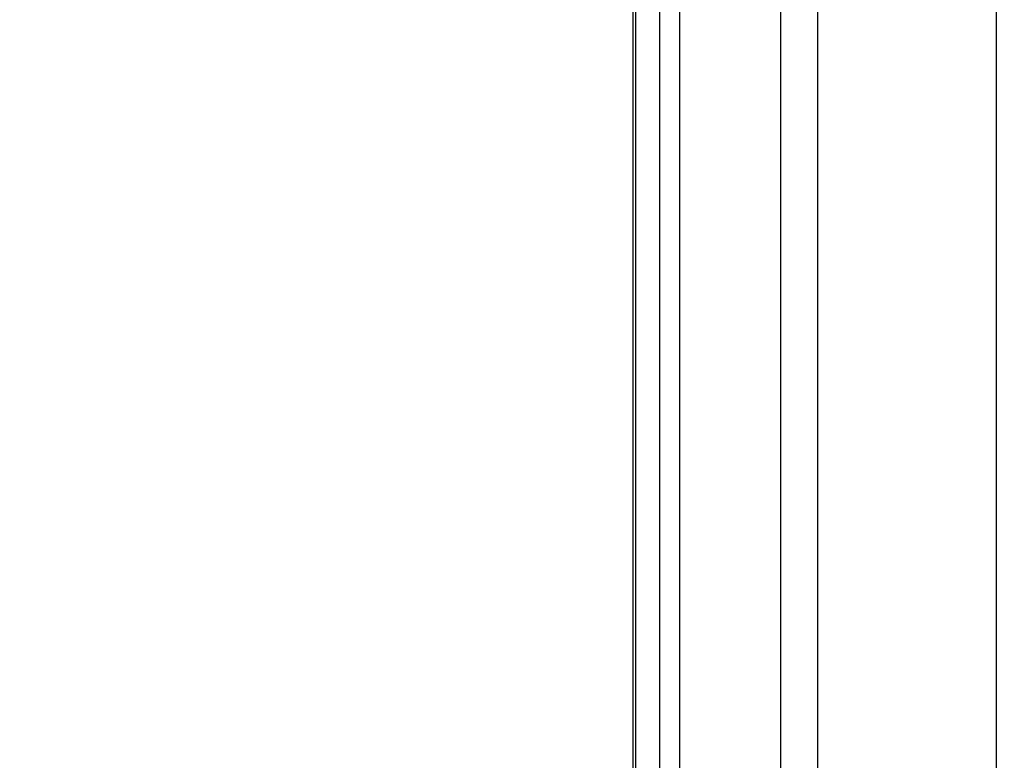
# Paper-space layout '4M DUO In Ground Anchor' of a CAD drawing. Header units: millimetres. Extents: x 20 to 26560, y 40 to 17993.
# Tile 21 of 89: x 8797 to 9072, y 6149 to 6355. Entities that reach past the tile are written whole.
import ezdxf

# ---------------------------------------------------------------- set-up
doc = ezdxf.new("R2010")
doc.units = ezdxf.units.MM
doc.layers.add('COMPONENT_GEOMETRY', color=7, linetype='Continuous')
doc.styles.add('SLDTEXTSTYLE0', font='TXT', dxfattribs={"width": 0.75})
doc.dimstyles.new('SLDDIMSTYLE0', dxfattribs={"dimtxt": 150, "dimasz": 6.604, "dimexe": 0, "dimexo": 0.0625, "dimgap": 37.5, "dimtad": 0, "dimtih": 1, "dimtoh": 1, "dimdec": 0, "dimlfac": 0.5, "dimrnd": 1e-09, "dimzin": 12, "dimdsep": 46, "dimtxsty": 'SLDTEXTSTYLE0', "dimsah": 1, "dimcen": 0.09, "dimadec": 0, "dimazin": 3, "dimtfac": 1, "dimtdec": 0, "dimtofl": 0, "dimtmove": 0, "dimatfit": 3, "dimfxl": 1, "dimfrac": 2, "dimtolj": 1, "dimtzin": 12, "dimarcsym": 0})

# ---------------------------------------------------------------- blocks, each defined once
blk = doc.blocks.new('_D_17')
at = {"layer": 'COMPONENT_GEOMETRY', "color": 7, "ltscale": 2}
for p, q in [((9012.3, 8122.33), (955.85, 8122.33)), ((962.2, 8122.33), (962.2, 5320.89)), ((962.2, 2281.33), (962.2, 5082.76)), ((8897.92, 2281.33), (955.85, 2281.33))]:
    blk.add_line(p, q, dxfattribs=at)
for points in [[(962.2, 8122.33), (961.19, 8115.72), (963.22, 8115.72)], [(962.2, 2281.33), (963.22, 2287.93), (961.19, 2287.93)]]:
    blk.add_solid(points, dxfattribs=at)
at = {"layer": 'COMPONENT_GEOMETRY', "color": 7, "ltscale": 2, "insert": (740.54, 5276.12), "char_height": 150, "attachment_point": 1, "style": 'SLDTEXTSTYLE0'}
blk.add_mtext('2921', dxfattribs=at)
blk = doc.blocks.new('_D_19')
at = {"layer": 'COMPONENT_GEOMETRY', "color": 7, "ltscale": 2}
for p, q in [((1221.17, 6646.69), (1221.17, 1126.98)), ((9298.46, 2280.79), (9298.46, 1126.98)), ((1221.17, 1133.33), (5038.15, 1133.33)), ((9298.46, 1133.33), (5481.48, 1133.33))]:
    blk.add_line(p, q, dxfattribs=at)
for points in [[(1221.17, 1133.33), (1227.77, 1132.31), (1227.77, 1134.34)], [(9298.46, 1133.33), (9291.86, 1134.34), (9291.86, 1132.31)]]:
    blk.add_solid(points, dxfattribs=at)
at = {"layer": 'COMPONENT_GEOMETRY', "color": 7, "ltscale": 2, "insert": (5038.15, 1207.62), "char_height": 150, "attachment_point": 1, "style": 'SLDTEXTSTYLE0'}
blk.add_mtext('4039', dxfattribs=at)

psp = doc.layouts.new('4M DUO In Ground Anchor')

# ---------------------------------------------------------------- linework, layer by layer
at = {"color": 8, "linetype": 'Continuous', "lineweight": 25, "ltscale": 2}
for p, q in [((8975.71, 2354.33), (8975.71, 8102.33)), ((8981.17, 8102.33), (8981.17, 2354.33)), ((9009.42, 2354.33), (9009.42, 8102.33)), ((9019.62, 8102.33), (9019.62, 2354.33)), ((9069.53, 2354.33), (9069.53, 8102.33)), ((8968.91, 6571.87), (8968.91, 2354.33))]:
    psp.add_line(p, q, dxfattribs=at)
at = {"color": 7, "linetype": 'Continuous', "lineweight": 25, "ltscale": 2}
for p, q in [((8968.26, 5959.14), (8968.26, 6571.31)), ((8968.9, 6571.86), (8968.9, 2354.33))]:
    psp.add_line(p, q, dxfattribs=at)

# ---------------------------------------------------------------- dimensions: what is measured, and where the dimension line sits
at = {"layer": 'COMPONENT_GEOMETRY', "color": 7, "ltscale": 2}
dim = psp.add_linear_dim(base=(962.2041705, 8122.32568417), p1=(8900.46045145, 2281.32568417), p2=(9014.84439071, 8122.32568417), angle=90, dimstyle='SLDDIMSTYLE0', dxfattribs=at)
dim.commit()
dim.dimension.update_dxf_attribs({"geometry": '_D_17', "text_midpoint": (962.2041705, 5201.82568417), "dimtype": 160})
dim = psp.add_linear_dim(base=(1221.17, 1133.33), p1=(9298.46, 2283.33), p2=(1221.17, 6649.23), dimstyle='SLDDIMSTYLE0', dxfattribs=at)
dim.commit()
dim.dimension.update_dxf_attribs({"geometry": '_D_19', "text_midpoint": (5259.81, 1133.33), "dimtype": 160})

doc.saveas('drawing.dxf')
